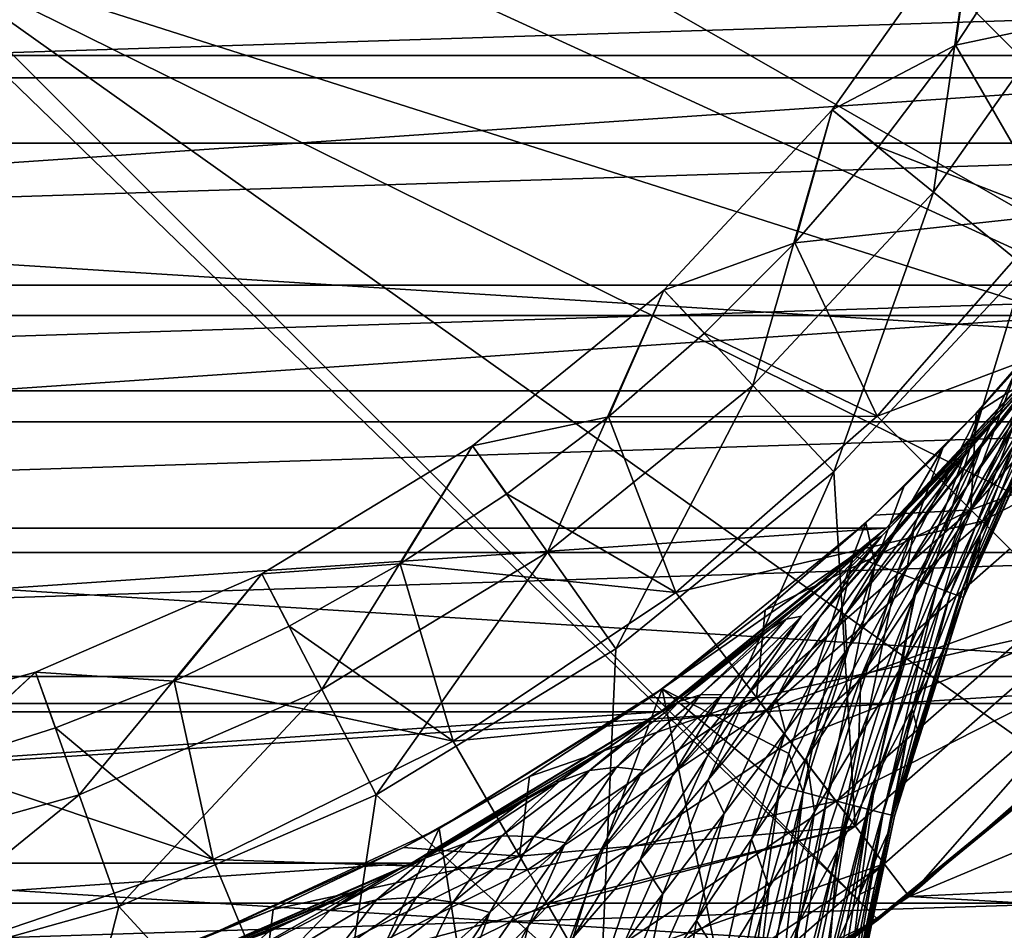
# Model space of a CAD drawing. Header units: metres. Extents: x -25 to 31, y -154 to 31.
# Tile 58 of 110: x 4.97 to 13.28, y -16.55 to -8.86. Entities that reach past the tile are written whole.
import ezdxf

# ---------------------------------------------------------------- set-up
doc = ezdxf.new("R2010")
doc.units = ezdxf.units.M
doc.layers.add('solid_FIT-WB-M-WASTE', color=7, linetype='CONTINUOUS')

msp = doc.modelspace()

# ---------------------------------------------------------------- linework, layer by layer
at = {"layer": 'solid_FIT-WB-M-WASTE'}
for points in [[(6.5, -2.257359, 155.550003), (19.013884, -7.663036, 155.550003), (17.88316, -10.02211, 155.550003)], [(6.5, -2.257359, 155.550003), (17.88316, -10.02211, 155.550003), (16.460951, -12.21831, 155.550003)], [(6.5, -2.257359, 154.050003), (16.460951, -12.21831, 155.550003), (16.460951, -12.21831, 154.050003)], [(6.5, -2.257359, 155.550003), (16.460951, -12.21831, 155.550003), (6.5, -2.257359, 154.050003)], [(6.5, -6.5, 154.050003), (6.5, -2.257359, 154.050003), (16.460951, -12.21831, 154.050003)], [(-24.117682, -6.192536, -5), (24.117676, -6.192561, -5), (23.151329, -9.166557, -5)], [(-24.117682, -6.192536, -5), (23.151329, -9.166557, -5), (-23.151342, -9.166528, -5)], [(4, -6.5, 154.050003), (16.460951, -12.21831, 154.050003), (4, -8.24264, 154.050003)], [(6.5, -6.5, 154.050003), (16.460951, -12.21831, 154.050003), (4, -6.5, 154.050003)], [(16.509806, -7.171213, 92.5), (-16.509794, -7.171241, 92.5), (-15.379506, -9.352577, 92.5)], [(16.509806, -7.171213, 92.5), (-15.379506, -9.352577, 92.5), (15.379521, -9.352552, 92.5)], [(13.029817, -7.923785, 134.100006), (11.829506, -9.624203, 134.100006), (13.029816, -7.92379, 136.5)], [(12.682791, -10.318398, 133), (11.829506, -9.624203, 134.100006), (13.029817, -7.923785, 134.100006)], [(13.029816, -7.92379, 136.5), (11.829506, -9.624206, 136.5), (12.869911, -9.078979, 136.5)], [(11.829506, -9.624203, 134.100006), (11.829506, -9.624206, 136.5), (13.029816, -7.92379, 136.5)], [(13.969691, -8.495306, 133), (12.682791, -10.318398, 133), (13.029817, -7.923785, 134.100006)], [(13.029816, -7.92379, 136.5), (12.869911, -9.078979, 136.5), (13.458886, -8.180517, 136.5)], [(13.458886, -8.180517, 136.5), (12.869911, -9.078979, 136.5), (14.952318, -8.632964, 134.485275)], [(4, -8.24264, 154.050003), (16.460951, -12.21831, 154.050003), (15.187702, -13.768941, 154.050003)], [(4, -8.24264, 154.050003), (15.187702, -13.768941, 154.050003), (13.768941, -15.187702, 154.050003)], [(4, -8.24264, 154.050003), (13.768941, -15.187702, 154.050003), (12.21831, -16.460951, 154.050003)], [(4, -8.24264, 155.550003), (12.21831, -16.460951, 154.050003), (12.21831, -16.460951, 155.550003)], [(4, -8.24264, 154.050003), (12.21831, -16.460951, 154.050003), (4, -8.24264, 155.550003)], [(4, -8.24264, 155.550003), (12.21831, -16.460951, 155.550003), (4, -8.5, 155.550003)], [(4, -8.5, 155.550003), (5.179343, -19.834927, 155.550003), (2.611139, -20.333027, 155.550003)], [(4, -8.5, 155.550003), (12.21831, -16.460951, 155.550003), (5.179343, -19.834927, 155.550003)], [(12.682791, -10.318398, 127), (12.682791, -10.318398, 133), (13.969691, -8.495306, 133)], [(13.969691, -8.495306, 127), (12.682791, -10.318398, 127), (13.969691, -8.495306, 133)], [(13.458463, -10.949533, 126), (12.682791, -10.318398, 127), (13.969691, -8.495306, 127)], [(12.869911, -9.078979, 136.5), (13.697576, -10.510772, 134.485275), (14.952318, -8.632964, 134.485275)], [(-19.026093, -9.905064, 158.550003), (19.621494, -8.665994, 158.550003), (-19.621578, -8.6658, 158.550003)], [(-19.026093, -9.905064, 158.550003), (19.025988, -9.905267, 158.550003), (19.621494, -8.665994, 158.550003)], [(11.829506, -9.624206, 136.5), (12.220512, -9.935874, 136.5), (12.869911, -9.078979, 136.5)], [(12.869911, -9.078979, 136.5), (12.220512, -9.935874, 136.5), (13.697576, -10.510772, 134.485275)], [(-23.151342, -9.166528, -5), (23.151329, -9.166557, -5), (21.819904, -11.995901, -5)], [(-23.151342, -9.166528, -5), (21.819904, -11.995901, -5), (-21.81992, -11.995873, -5)], [(15.379521, -9.352552, 92.5), (-15.379506, -9.352577, 92.5), (-13.962766, -11.359629, 92.5)], [(15.379521, -9.352552, 92.5), (-13.962766, -11.359629, 92.5), (13.962799, -11.359588, 92.5)], [(11.829506, -9.624203, 134.100006), (10.408835, -11.145342, 134.100006), (11.829506, -9.624206, 136.5)], [(11.159632, -11.949273, 133), (10.408835, -11.145342, 134.100006), (11.829506, -9.624203, 134.100006)], [(11.829506, -9.624206, 136.5), (10.408835, -11.145342, 136.5), (11.513597, -10.747069, 136.5)], [(10.408835, -11.145342, 134.100006), (10.408835, -11.145342, 136.5), (11.829506, -9.624206, 136.5)], [(12.682791, -10.318398, 133), (11.159632, -11.949273, 133), (11.829506, -9.624203, 134.100006)], [(11.829506, -9.624206, 136.5), (11.513597, -10.747069, 136.5), (12.220512, -9.935874, 136.5)], [(-18.352482, -11.103552, 158.550003), (19.025988, -9.905267, 158.550003), (-19.026093, -9.905064, 158.550003)], [(-18.352482, -11.103552, 158.550003), (18.352354, -11.103763, 158.550003), (19.025988, -9.905267, 158.550003)], [(12.220512, -9.935874, 136.5), (11.513597, -10.747069, 136.5), (13.697576, -10.510772, 134.485275)], [(11.159632, -11.949273, 127), (11.159632, -11.949273, 133), (12.682791, -10.318398, 133)], [(12.682791, -10.318398, 127), (11.159632, -11.949273, 127), (12.682791, -10.318398, 133)], [(11.842159, -12.680133, 126), (11.159632, -11.949273, 127), (12.682791, -10.318398, 127)], [(13.458463, -10.949533, 126), (11.842159, -12.680133, 126), (12.682791, -10.318398, 127)], [(11.513597, -10.747069, 136.5), (12.208465, -12.208738, 134.485275), (13.697576, -10.510772, 134.485275)], [(13.697576, -10.510772, 134.485275), (12.208465, -12.208738, 134.485275), (14.692872, -11.274508, 132.286728)], [(10.408835, -11.145342, 136.5), (10.752791, -11.508257, 136.5), (11.513597, -10.747069, 136.5)], [(11.513597, -10.747069, 136.5), (10.752791, -11.508257, 136.5), (12.208465, -12.208738, 134.485275)], [(13.458463, -10.949533, 126), (11.842167, -12.680126, 125), (11.842159, -12.680133, 126)], [(13.458463, -10.949533, 126), (13.458452, -10.949544, 125), (11.842167, -12.680126, 125)], [(11.842167, -12.680126, 125), (13.458452, -10.949544, 125), (12.023048, -15.668719, 125)], [(13.458452, -10.949544, 125), (13.965374, -13.965343, 125), (12.023048, -15.668719, 125)], [(-17.603418, -12.256514, 158.550003), (18.352354, -11.103763, 158.550003), (-18.352482, -11.103552, 158.550003)], [(-17.603418, -12.256514, 158.550003), (17.60327, -12.256729, 158.550003), (18.352354, -11.103763, 158.550003)], [(8.794272, -12.458863, 134.100006), (8.794274, -12.45886, 136.5), (10.408835, -11.145342, 136.5)], [(10.408835, -11.145342, 134.100006), (8.794272, -12.458863, 134.100006), (10.408835, -11.145342, 136.5)], [(9.428596, -13.357548, 133), (8.794272, -12.458863, 134.100006), (10.408835, -11.145342, 134.100006)], [(10.408835, -11.145342, 136.5), (8.794274, -12.45886, 136.5), (9.941925, -12.215589, 136.5)], [(11.159632, -11.949273, 133), (9.428596, -13.357548, 133), (10.408835, -11.145342, 134.100006)], [(10.408835, -11.145342, 136.5), (9.941925, -12.215589, 136.5), (10.752791, -11.508257, 136.5)], [(14.585751, -11.19214, 119), (13.000154, -13.000162, 119), (15.668732, -12.023033, 119)], [(13.045386, -12.183612, 118.073357), (13.000154, -13.000162, 119), (14.585751, -11.19214, 119)], [(13.846431, -11.264939, 118.073357), (13.045386, -12.183612, 118.073357), (14.585751, -11.19214, 119)], [(12.208465, -12.208738, 134.485275), (13.095559, -13.095854, 132.286728), (14.692872, -11.274508, 132.286728)], [(13.094179, -12.131157, 112.866463), (13.045386, -12.183612, 118.073357), (13.846431, -11.264939, 118.073357)], [(13.387492, -11.806675, 112.789497), (13.094179, -12.131157, 112.866463), (13.846431, -11.264939, 118.073357)], [(14.692872, -11.274508, 132.286728), (13.095559, -13.095854, 132.286728), (15.459883, -11.86307, 129.947311)], [(13.962799, -11.359588, 92.5), (-13.962766, -11.359629, 92.5), (-12.285989, -13.155017, 92.5)], [(13.962799, -11.359588, 92.5), (-12.285989, -13.155017, 92.5), (12.286011, -13.154997, 92.5)], [(13.962799, -11.359588, 92.5), (12.286011, -13.154997, 92.5), (13.848557, -11.498586, 106.785103)], [(10.752791, -11.508257, 136.5), (9.941925, -12.215589, 136.5), (12.208465, -12.208738, 134.485275)], [(12.286011, -13.154997, 92.5), (13.599301, -11.792328, 105.878387), (13.848557, -11.498586, 106.785103)], [(13.908674, -11.496889, 109.540794), (12.948858, -13.084456, 109.458664), (13.354616, -12.468451, 110.177124)], [(13.908674, -11.496889, 109.540794), (13.450117, -12.133445, 108.753769), (12.948858, -13.084456, 109.458664)], [(13.848557, -11.498586, 106.785103), (13.08532, -12.47186, 106.808159), (13.645112, -11.767724, 107.460335)], [(13.848557, -11.498586, 106.785103), (13.599301, -11.792328, 105.878387), (13.08532, -12.47186, 106.808159)], [(12.286011, -13.154997, 92.5), (13.577199, -11.817769, 105.803314), (13.599301, -11.792328, 105.878387)], [(13.599301, -11.792328, 105.878387), (12.514118, -13.181854, 106.257195), (13.08532, -12.47186, 106.808159)], [(13.599301, -11.792328, 105.878387), (12.977999, -12.503273, 105.302437), (12.514118, -13.181854, 106.257195)], [(13.645112, -11.767724, 107.460335), (12.964965, -12.802115, 108.081245), (13.450117, -12.133445, 108.753769)], [(13.645112, -11.767724, 107.460335), (13.08532, -12.47186, 106.808159), (12.964965, -12.802115, 108.081245)], [(13.577199, -11.817769, 105.803314), (12.977999, -12.503273, 105.302437), (13.599301, -11.792328, 105.878387)], [(12.286011, -13.154997, 92.5), (13.269858, -12.161861, 104.831741), (13.577199, -11.817769, 105.803314)], [(12.557977, -13.596755, 112.806953), (13.094179, -12.131157, 112.866463), (13.387492, -11.806675, 112.789497)], [(12.711151, -13.654873, 112.656357), (12.557977, -13.596755, 112.806953), (13.387492, -11.806675, 112.789497)], [(12.711151, -13.654873, 112.656357), (13.387492, -11.806675, 112.789497), (13.517824, -11.874853, 112.648895)], [(12.828171, -13.699273, 112.475693), (12.711151, -13.654873, 112.656357), (13.517824, -11.874853, 112.648895)], [(12.828171, -13.699273, 112.475693), (13.517824, -11.874853, 112.648895), (13.618981, -11.927973, 112.483879)], [(13.577199, -11.817769, 105.803314), (13.269858, -12.161861, 104.831741), (12.977999, -12.503273, 105.302437)], [(13.095559, -13.095854, 132.286728), (13.779185, -13.779495, 129.947311), (15.459883, -11.86307, 129.947311)], [(9.428596, -13.357548, 127), (9.428596, -13.357548, 133), (11.159632, -11.949273, 133)], [(11.159632, -11.949273, 127), (9.428596, -13.357548, 127), (11.159632, -11.949273, 133)], [(10.00528, -14.174515, 126), (9.428596, -13.357548, 127), (11.159632, -11.949273, 127)], [(11.842159, -12.680133, 126), (10.00528, -14.174515, 126), (11.159632, -11.949273, 127)], [(12.903446, -13.727835, 112.279579), (12.828171, -13.699273, 112.475693), (13.618981, -11.927973, 112.483879)], [(12.903446, -13.727835, 112.279579), (13.618981, -11.927973, 112.483879), (13.686907, -11.963643, 112.306541)], [(13.076524, -13.208611, 111.15802), (13.362391, -12.728211, 111.934265), (13.722094, -11.908867, 111.008408)], [(13.076524, -13.208611, 111.15802), (13.722094, -11.908867, 111.008408), (13.354616, -12.468451, 110.177124)], [(-21.81992, -11.995873, -5), (21.819904, -11.995901, -5), (20.144436, -14.635973, -5)], [(-21.81992, -11.995873, -5), (20.144436, -14.635973, -5), (-20.144451, -14.635951, -5)], [(12.937526, -13.740765, 112.082741), (12.903446, -13.727835, 112.279579), (13.686907, -11.963643, 112.306541)], [(12.937526, -13.740765, 112.082741), (13.686907, -11.963643, 112.306541), (13.722229, -11.982191, 112.128159)], [(12.937526, -13.740765, 112.082741), (13.722229, -11.982191, 112.128159), (13.728591, -11.98591, 111.958038)], [(13.362391, -12.728211, 111.934265), (12.937526, -13.740765, 112.082741), (13.728591, -11.98591, 111.958038)], [(13.000154, -13.000162, 119), (13.965363, -13.965351, 119), (15.668732, -12.023033, 119)], [(9.941925, -12.215589, 136.5), (10.510464, -13.697811, 134.485275), (12.208465, -12.208738, 134.485275)], [(12.208465, -12.208738, 134.485275), (10.510464, -13.697811, 134.485275), (13.095559, -13.095854, 132.286728)], [(13.045386, -12.183612, 118.073357), (12.183588, -13.045408, 118.073357), (13.000154, -13.000162, 119)], [(12.434623, -12.806352, 112.983498), (12.183588, -13.045408, 118.073357), (13.045386, -12.183612, 118.073357)], [(12.286011, -13.154997, 92.5), (12.930278, -12.522297, 103.886566), (13.269858, -12.161861, 104.831741)], [(13.269858, -12.161861, 104.831741), (12.351312, -13.209139, 104.818428), (12.977999, -12.503273, 105.302437)], [(13.269858, -12.161861, 104.831741), (12.930278, -12.522297, 103.886566), (12.351312, -13.209139, 104.818428)], [(12.379771, -13.52914, 112.916504), (12.763432, -12.478674, 112.936943), (13.094179, -12.131157, 112.866463)], [(12.557977, -13.596755, 112.806953), (12.379771, -13.52914, 112.916504), (13.094179, -12.131157, 112.866463)], [(12.763432, -12.478674, 112.936943), (12.434623, -12.806352, 112.983498), (13.045386, -12.183612, 118.073357)], [(13.450117, -12.133445, 108.753769), (12.517818, -13.736333, 108.841774), (12.948858, -13.084456, 109.458664)], [(13.450117, -12.133445, 108.753769), (12.964965, -12.802115, 108.081245), (12.517818, -13.736333, 108.841774)], [(13.094179, -12.131157, 112.866463), (12.763432, -12.478674, 112.936943), (13.045386, -12.183612, 118.073357)], [(-16.781858, -13.359328, 158.550003), (17.60327, -12.256729, 158.550003), (-17.603418, -12.256514, 158.550003)], [(-16.781858, -13.359328, 158.550003), (16.781687, -13.359546, 158.550003), (17.60327, -12.256729, 158.550003)], [(8.794274, -12.45886, 136.5), (9.084791, -12.865809, 136.5), (9.941925, -12.215589, 136.5)], [(9.941925, -12.215589, 136.5), (9.084791, -12.865809, 136.5), (10.510464, -13.697811, 134.485275)], [(7.015897, -13.540298, 134.100006), (7.015899, -13.540296, 136.5), (8.794274, -12.45886, 136.5)], [(8.794272, -12.458863, 134.100006), (7.015897, -13.540298, 134.100006), (8.794274, -12.45886, 136.5)], [(7.521935, -14.51699, 133), (7.015897, -13.540298, 134.100006), (8.794272, -12.458863, 134.100006)], [(8.794274, -12.45886, 136.5), (7.015899, -13.540296, 136.5), (8.185375, -13.455932, 136.5)], [(9.428596, -13.357548, 133), (7.521935, -14.51699, 133), (8.794272, -12.458863, 134.100006)], [(8.794274, -12.45886, 136.5), (8.185375, -13.455932, 136.5), (9.084791, -12.865809, 136.5)], [(12.930278, -12.522297, 103.886566), (11.723854, -13.904422, 104.414993), (12.351312, -13.209139, 104.818428)], [(12.930278, -12.522297, 103.886566), (12.249492, -13.218329, 103.450363), (11.723854, -13.904422, 104.414993)], [(12.977999, -12.503273, 105.302437), (11.937263, -13.889941, 105.793968), (12.514118, -13.181854, 106.257195)], [(12.977999, -12.503273, 105.302437), (12.351312, -13.209139, 104.818428), (11.937263, -13.889941, 105.793968)], [(12.190622, -13.457373, 112.980263), (12.434623, -12.806352, 112.983498), (12.763432, -12.478674, 112.936943)], [(12.379771, -13.52914, 112.916504), (12.190622, -13.457373, 112.980263), (12.763432, -12.478674, 112.936943)], [(12.553429, -12.900055, 102.958199), (12.249492, -13.218329, 103.450363), (12.930278, -12.522297, 103.886566)], [(12.286011, -13.154997, 92.5), (12.553429, -12.900055, 102.958199), (12.930278, -12.522297, 103.886566)], [(13.08532, -12.47186, 106.808159), (12.463262, -13.488162, 107.508766), (12.964965, -12.802115, 108.081245)], [(13.08532, -12.47186, 106.808159), (12.514118, -13.181854, 106.257195), (12.463262, -13.488162, 107.508766)], [(12.760044, -13.74085, 110.494934), (13.354616, -12.468451, 110.177124), (12.948858, -13.084456, 109.458664)], [(12.760044, -13.74085, 110.494934), (13.076524, -13.208611, 111.15802), (13.354616, -12.468451, 110.177124)], [(11.842167, -12.680126, 125), (12.023048, -15.668719, 125), (9.874999, -17.104, 125)], [(10.005301, -14.1745, 125), (11.842167, -12.680126, 125), (9.874999, -17.104, 125)], [(11.842159, -12.680133, 126), (10.005301, -14.1745, 125), (10.00528, -14.174515, 126)], [(11.842159, -12.680133, 126), (11.842167, -12.680126, 125), (10.005301, -14.1745, 125)], [(13.362391, -12.728211, 111.934265), (12.934312, -13.743747, 111.896461), (12.937526, -13.740765, 112.082741)], [(13.362391, -12.728211, 111.934265), (13.061749, -13.421299, 111.909019), (12.934312, -13.743747, 111.896461)], [(13.076524, -13.208611, 111.15802), (13.061749, -13.421299, 111.909019), (13.362391, -12.728211, 111.934265)], [(9.084791, -12.865809, 136.5), (8.185375, -13.455932, 136.5), (10.510464, -13.697811, 134.485275)], [(12.964965, -12.802115, 108.081245), (12.070545, -14.409408, 108.313774), (12.517818, -13.736333, 108.841774)], [(12.964965, -12.802115, 108.081245), (12.463262, -13.488162, 107.508766), (12.070545, -14.409408, 108.313774)], [(12.434623, -12.806352, 112.983498), (12.113398, -13.11061, 113), (12.183588, -13.045408, 118.073357)], [(12.190622, -13.457373, 112.980263), (12.113398, -13.11061, 113), (12.434623, -12.806352, 112.983498)], [(12.553429, -12.900055, 102.958199), (12.169222, -13.263108, 102.114861), (12.249492, -13.218329, 103.450363)], [(12.286011, -13.154997, 92.5), (12.169222, -13.263108, 102.114861), (12.553429, -12.900055, 102.958199)], [(13.000154, -13.000162, 119), (11.192077, -14.585803, 119), (13.965363, -13.965351, 119)], [(11.264915, -13.84645, 118.073357), (11.192077, -14.585803, 119), (13.000154, -13.000162, 119)], [(12.183588, -13.045408, 118.073357), (11.264915, -13.84645, 118.073357), (13.000154, -13.000162, 119)], [(10.394316, -14.511398, 113), (11.264915, -13.84645, 118.073357), (12.113398, -13.11061, 113)], [(12.006634, -13.384706, 113), (10.394316, -14.511398, 113), (12.113398, -13.11061, 113)], [(10.510464, -13.697811, 134.485275), (11.274179, -14.693126, 132.286728), (13.095559, -13.095854, 132.286728)], [(12.113398, -13.11061, 113), (11.264915, -13.84645, 118.073357), (12.183588, -13.045408, 118.073357)], [(13.095559, -13.095854, 132.286728), (11.274179, -14.693126, 132.286728), (13.779185, -13.779495, 129.947311)], [(12.190622, -13.457373, 112.980263), (12.006634, -13.384706, 113), (12.113398, -13.11061, 113)], [(12.416875, -14.317698, 109.914886), (12.948858, -13.084456, 109.458664), (12.517818, -13.736333, 108.841774)], [(12.416875, -14.317698, 109.914886), (12.760044, -13.74085, 110.494934), (12.948858, -13.084456, 109.458664)], [(12.286011, -13.154997, 92.5), (-12.285989, -13.155017, 92.5), (-10.380219, -14.705478, 92.5)], [(12.286011, -13.154997, 92.5), (-10.380219, -14.705478, 92.5), (10.380239, -14.705462, 92.5)], [(12.286011, -13.154997, 92.5), (10.380239, -14.705462, 92.5), (12.169222, -13.263108, 102.114861)], [(12.514118, -13.181854, 106.257195), (11.937263, -13.889941, 105.793968), (11.95184, -14.181399, 107.02298)], [(12.514118, -13.181854, 106.257195), (11.95184, -14.181399, 107.02298), (12.463262, -13.488162, 107.508766)], [(12.503281, -14.679272, 111.217659), (12.783858, -14.151149, 111.880203), (13.076524, -13.208611, 111.15802)], [(12.503281, -14.679272, 111.217659), (13.076524, -13.208611, 111.15802), (12.760044, -13.74085, 110.494934)], [(13.076524, -13.208611, 111.15802), (12.783858, -14.151149, 111.880203), (12.934312, -13.743747, 111.896461)], [(13.076524, -13.208611, 111.15802), (12.934312, -13.743747, 111.896461), (13.061749, -13.421299, 111.909019)], [(10.380239, -14.705462, 92.5), (12.153971, -13.277085, 102.083252), (12.169222, -13.263108, 102.114861)], [(10.380239, -14.705462, 92.5), (11.734297, -13.649406, 101.262054), (12.153971, -13.277085, 102.083252)], [(12.249492, -13.218329, 103.450363), (11.098821, -14.585371, 104.083099), (11.723854, -13.904422, 104.414993)], [(12.249492, -13.218329, 103.450363), (11.571158, -13.897972, 103.090988), (11.098821, -14.585371, 104.083099)], [(12.351312, -13.209139, 104.818428), (11.358846, -14.59057, 105.407417), (11.937263, -13.889941, 105.793968)], [(12.351312, -13.209139, 104.818428), (11.723854, -13.904422, 104.414993), (11.358846, -14.59057, 105.407417)], [(12.169222, -13.263108, 102.114861), (11.440066, -13.923974, 101.792229), (11.571158, -13.897972, 103.090988)], [(12.153971, -13.277085, 102.083252), (11.440066, -13.923974, 101.792229), (12.169222, -13.263108, 102.114861)], [(12.153971, -13.277085, 102.083252), (11.734297, -13.649406, 101.262054), (11.440066, -13.923974, 101.792229)], [(12.169222, -13.263108, 102.114861), (11.571158, -13.897972, 103.090988), (12.249492, -13.218329, 103.450363)], [(-15.891396, -14.407151, 158.550003), (16.781687, -13.359546, 158.550003), (-16.781858, -13.359328, 158.550003)], [(-15.891396, -14.407151, 158.550003), (15.891207, -14.407359, 158.550003), (16.781687, -13.359546, 158.550003)], [(7.521935, -14.51699, 127), (7.521935, -14.51699, 133), (9.428596, -13.357548, 133)], [(9.428596, -13.357548, 127), (7.521935, -14.51699, 127), (9.428596, -13.357548, 133)], [(7.982015, -15.404867, 126), (7.521935, -14.51699, 127), (9.428596, -13.357548, 127)], [(10.00528, -14.174515, 126), (7.982015, -15.404867, 126), (9.428596, -13.357548, 127)], [(13.328963, -13.328963, 123.099998), (11.475171, -14.954697, 123.099998), (13.965359, -13.965359, 124)], [(11.475183, -14.954684, 121), (11.475171, -14.954697, 123.099998), (13.328963, -13.328963, 123.099998)], [(13.328978, -13.328949, 121), (11.475183, -14.954684, 121), (13.328963, -13.328963, 123.099998)], [(13.965343, -13.96537, 121), (11.475183, -14.954684, 121), (13.328978, -13.328949, 121)], [(7.015899, -13.540296, 136.5), (7.248311, -13.983007, 136.5), (8.185375, -13.455932, 136.5)], [(8.185375, -13.455932, 136.5), (7.248311, -13.983007, 136.5), (8.632628, -14.952512, 134.485275)], [(8.185375, -13.455932, 136.5), (8.632628, -14.952512, 134.485275), (10.510464, -13.697811, 134.485275)], [(12.006634, -13.384706, 113), (11.462269, -15.056049, 113), (10.394316, -14.511398, 113)], [(11.58353, -15.383633, 112.979408), (11.462269, -15.056049, 113), (12.006634, -13.384706, 113)], [(11.58353, -15.383633, 112.979408), (12.006634, -13.384706, 113), (12.190622, -13.457373, 112.980263)], [(11.785477, -15.436203, 112.911827), (11.58353, -15.383633, 112.979408), (12.190622, -13.457373, 112.980263)], [(11.785477, -15.436203, 112.911827), (12.190622, -13.457373, 112.980263), (12.379771, -13.52914, 112.916504)], [(5.106836, -14.369507, 134.100006), (5.106837, -14.369503, 136.5), (7.015899, -13.540296, 136.5)], [(7.015897, -13.540298, 134.100006), (5.106836, -14.369507, 134.100006), (7.015899, -13.540296, 136.5)], [(5.475174, -15.406004, 133), (5.106836, -14.369507, 134.100006), (7.015897, -13.540298, 134.100006)], [(7.015899, -13.540296, 136.5), (5.106837, -14.369503, 136.5), (6.277143, -14.445066, 136.5)], [(7.521935, -14.51699, 133), (5.475174, -15.406004, 133), (7.015897, -13.540298, 134.100006)], [(7.015899, -13.540296, 136.5), (6.277143, -14.445066, 136.5), (7.248311, -13.983007, 136.5)], [(12.463262, -13.488162, 107.508766), (11.613192, -15.093338, 107.862892), (12.070545, -14.409408, 108.313774)], [(12.463262, -13.488162, 107.508766), (11.95184, -14.181399, 107.02298), (11.613192, -15.093338, 107.862892)], [(11.976207, -15.485852, 112.794197), (11.785477, -15.436203, 112.911827), (12.379771, -13.52914, 112.916504)], [(11.976207, -15.485852, 112.794197), (12.379771, -13.52914, 112.916504), (12.557977, -13.596755, 112.806953)], [(12.138782, -15.528173, 112.631157), (11.976207, -15.485852, 112.794197), (12.557977, -13.596755, 112.806953)], [(12.138782, -15.528173, 112.631157), (12.557977, -13.596755, 112.806953), (12.711151, -13.654873, 112.656357)], [(10.510464, -13.697811, 134.485275), (8.632628, -14.952512, 134.485275), (11.274179, -14.693126, 132.286728)], [(10.380239, -14.705462, 92.5), (11.307421, -14.005078, 100.512459), (11.734297, -13.649406, 101.262054)], [(11.734297, -13.649406, 101.262054), (11.307421, -14.005078, 100.512459), (11.440066, -13.923974, 101.792229)], [(12.259493, -15.559597, 112.435074), (12.138782, -15.528173, 112.631157), (12.711151, -13.654873, 112.656357)], [(12.259493, -15.559597, 112.435074), (12.711151, -13.654873, 112.656357), (12.828171, -13.699273, 112.475693)], [(12.331494, -15.57834, 112.223106), (12.259493, -15.559597, 112.435074), (12.828171, -13.699273, 112.475693)], [(12.331494, -15.57834, 112.223106), (12.828171, -13.699273, 112.475693), (12.903446, -13.727835, 112.279579)], [(11.274179, -14.693126, 132.286728), (11.862723, -15.46015, 129.947311), (13.779185, -13.779495, 129.947311)], [(13.779185, -13.779495, 129.947311), (11.862723, -15.46015, 129.947311), (14.248391, -14.248712, 127.504517)], [(12.055257, -14.924495, 109.409279), (12.517818, -13.736333, 108.841774), (12.070545, -14.409408, 108.313774)], [(12.055257, -14.924495, 109.409279), (12.416875, -14.317698, 109.914886), (12.517818, -13.736333, 108.841774)], [(12.198667, -15.255688, 110.652794), (12.760044, -13.74085, 110.494934), (12.416875, -14.317698, 109.914886)], [(12.198667, -15.255688, 110.652794), (12.503281, -14.679272, 111.217659), (12.760044, -13.74085, 110.494934)], [(12.355811, -15.584669, 112.012581), (12.331494, -15.57834, 112.223106), (12.903446, -13.727835, 112.279579)], [(12.339346, -15.58135, 111.817139), (12.937526, -13.740765, 112.082741), (12.934312, -13.743747, 111.896461)], [(12.339346, -15.58135, 111.817139), (12.355811, -15.584669, 112.012581), (12.937526, -13.740765, 112.082741)], [(12.783858, -14.151149, 111.880203), (12.339346, -15.58135, 111.817139), (12.934312, -13.743747, 111.896461)], [(12.355811, -15.584669, 112.012581), (12.903446, -13.727835, 112.279579), (12.937526, -13.740765, 112.082741)], [(11.264915, -13.84645, 118.073357), (10.293705, -14.58294, 118.073357), (11.192077, -14.585803, 119)], [(10.394316, -14.511398, 113), (10.293705, -14.58294, 118.073357), (11.264915, -13.84645, 118.073357)], [(11.571158, -13.897972, 103.090988), (10.478951, -15.248882, 103.815506), (11.098821, -14.585371, 104.083099)], [(11.571158, -13.897972, 103.090988), (10.898255, -14.558266, 102.80069), (10.478951, -15.248882, 103.815506)], [(11.440066, -13.923974, 101.792229), (10.718701, -14.561541, 101.537346), (10.898255, -14.558266, 102.80069)], [(11.307421, -14.005078, 100.512459), (10.718701, -14.561541, 101.537346), (11.440066, -13.923974, 101.792229)], [(11.723854, -13.904422, 104.414993), (10.781983, -15.279522, 105.088699), (11.358846, -14.59057, 105.407417)], [(11.723854, -13.904422, 104.414993), (11.098821, -14.585371, 104.083099), (10.781983, -15.279522, 105.088699)], [(11.440066, -13.923974, 101.792229), (10.898255, -14.558266, 102.80069), (11.571158, -13.897972, 103.090988)], [(11.937263, -13.889941, 105.793968), (11.358846, -14.59057, 105.407417), (11.435396, -14.874647, 106.612572)], [(11.937263, -13.889941, 105.793968), (11.435396, -14.874647, 106.612572), (11.95184, -14.181399, 107.02298)], [(7.248311, -13.983007, 136.5), (6.277143, -14.445066, 136.5), (8.632628, -14.952512, 134.485275)], [(10.380239, -14.705462, 92.5), (11.299383, -14.011564, 100.499077), (11.307421, -14.005078, 100.512459)], [(10.380239, -14.705462, 92.5), (10.854036, -14.359314, 99.796722), (11.299383, -14.011564, 100.499077)], [(11.307421, -14.005078, 100.512459), (10.537271, -14.617543, 100.289528), (10.718701, -14.561541, 101.537346)], [(10.854036, -14.359314, 99.796722), (10.537271, -14.617543, 100.289528), (11.307421, -14.005078, 100.512459)], [(11.299383, -14.011564, 100.499077), (10.854036, -14.359314, 99.796722), (11.307421, -14.005078, 100.512459)], [(11.192077, -14.585803, 119), (12.023055, -15.668715, 119), (13.965363, -13.965351, 119)], [(11.475171, -14.954697, 123.099998), (12.023047, -15.668721, 124), (13.965359, -13.965359, 124)], [(13.965343, -13.96537, 121), (12.023027, -15.668736, 121), (11.475183, -14.954684, 121)], [(12.023055, -15.668715, 119), (12.023027, -15.668736, 121), (13.965343, -13.96537, 121)], [(12.023047, -15.668721, 124), (12.023048, -15.668719, 125), (13.965374, -13.965343, 125)], [(13.965359, -13.965359, 124), (12.023047, -15.668721, 124), (13.965374, -13.965343, 125)], [(13.965363, -13.965351, 119), (12.023055, -15.668715, 119), (13.965343, -13.96537, 121)], [(10.00528, -14.174515, 126), (7.982028, -15.404858, 125), (7.982015, -15.404867, 126)], [(7.982028, -15.404858, 125), (10.005301, -14.1745, 125), (9.874999, -17.104, 125)], [(10.00528, -14.174515, 126), (10.005301, -14.1745, 125), (7.982028, -15.404858, 125)], [(11.95184, -14.181399, 107.02298), (11.149972, -15.780686, 107.479111), (11.613192, -15.093338, 107.862892)], [(11.95184, -14.181399, 107.02298), (11.435396, -14.874647, 106.612572), (11.149972, -15.780686, 107.479111)], [(12.783858, -14.151149, 111.880203), (12.548388, -14.859303, 111.850151), (12.339346, -15.58135, 111.817139)], [(12.503281, -14.679272, 111.217659), (12.548388, -14.859303, 111.850151), (12.783858, -14.151149, 111.880203)], [(11.862723, -15.46015, 129.947311), (12.26667, -15.986595, 127.504517), (14.248391, -14.248712, 127.504517)], [(14.248391, -14.248712, 127.504517), (12.26667, -15.986595, 127.504517), (12.479682, -16.263687, 125)], [(14.248391, -14.248712, 127.504517), (12.479682, -16.263687, 125), (14.495722, -14.495657, 125)], [(5.106837, -14.369503, 136.5), (3.10265, -14.93104, 136.5), (4.251221, -15.165408, 136.5)], [(3.102652, -14.931044, 134.100006), (3.10265, -14.93104, 136.5), (5.106837, -14.369503, 136.5)], [(5.106836, -14.369507, 134.100006), (3.102652, -14.931044, 134.100006), (5.106837, -14.369503, 136.5)], [(3.326434, -16.008039, 133), (3.102652, -14.931044, 134.100006), (5.106836, -14.369507, 134.100006)], [(5.475174, -15.406004, 133), (3.326434, -16.008039, 133), (5.106836, -14.369507, 134.100006)], [(5.106837, -14.369503, 136.5), (4.251221, -15.165408, 136.5), (5.276231, -14.839942, 136.5)], [(5.106837, -14.369503, 136.5), (5.276231, -14.839942, 136.5), (6.277143, -14.445066, 136.5)], [(10.380239, -14.705462, 92.5), (10.402893, -14.689445, 99.155914), (10.854036, -14.359314, 99.796722)], [(10.854036, -14.359314, 99.796722), (10.402893, -14.689445, 99.155914), (10.537271, -14.617543, 100.289528)], [(11.873222, -15.871202, 110.157967), (12.416875, -14.317698, 109.914886), (12.055257, -14.924495, 109.409279)], [(11.873222, -15.871202, 110.157967), (12.198667, -15.255688, 110.652794), (12.416875, -14.317698, 109.914886)], [(-13.919399, -16.320318, 158.550003), (15.891207, -14.407359, 158.550003), (-15.891396, -14.407151, 158.550003)], [(-13.919399, -16.320318, 158.550003), (13.919198, -16.32049, 158.550003), (15.891207, -14.407359, 158.550003)], [(6.277143, -14.445066, 136.5), (5.276231, -14.839942, 136.5), (6.607086, -15.951373, 134.485275)], [(6.277143, -14.445066, 136.5), (6.607086, -15.951373, 134.485275), (8.632628, -14.952512, 134.485275)], [(11.681018, -15.55038, 108.969208), (12.070545, -14.409408, 108.313774), (11.613192, -15.093338, 107.862892)], [(11.681018, -15.55038, 108.969208), (12.055257, -14.924495, 109.409279), (12.070545, -14.409408, 108.313774)], [(5.475174, -15.406004, 127), (5.475174, -15.406004, 133), (7.521935, -14.51699, 133)], [(7.521935, -14.51699, 127), (5.475174, -15.406004, 127), (7.521935, -14.51699, 133)], [(5.810057, -16.348265, 126), (5.475174, -15.406004, 127), (7.521935, -14.51699, 127)], [(7.982015, -15.404867, 126), (5.810057, -16.348265, 126), (7.521935, -14.51699, 127)], [(8.514695, -15.688291, 113), (10.293705, -14.58294, 118.073357), (10.394316, -14.511398, 113)], [(8.946942, -18.444571, 113), (8.514695, -15.688291, 113), (10.394316, -14.511398, 113)], [(10.969572, -17.318155, 113), (8.946942, -18.444571, 113), (10.394316, -14.511398, 113)], [(11.389101, -15.329126, 113), (10.969572, -17.318155, 113), (10.394316, -14.511398, 113)], [(11.462269, -15.056049, 113), (11.389101, -15.329126, 113), (10.394316, -14.511398, 113)], [(14.495722, -14.495657, 125), (12.479682, -16.263687, 125), (15.341837, -15.062471, 125)], [(8.514695, -15.688291, 113), (9.2746, -15.25137, 118.073357), (10.293705, -14.58294, 118.073357)], [(11.192077, -14.585803, 119), (9.192429, -15.921916, 119), (12.023055, -15.668715, 119)], [(9.2746, -15.25137, 118.073357), (9.192429, -15.921916, 119), (11.192077, -14.585803, 119)], [(10.293705, -14.58294, 118.073357), (9.2746, -15.25137, 118.073357), (11.192077, -14.585803, 119)], [(10.537271, -14.617543, 100.289528), (9.780479, -15.200809, 100.128845), (10.00823, -15.173317, 101.344864)], [(10.329289, -14.741295, 99.057426), (9.780479, -15.200809, 100.128845), (10.537271, -14.617543, 100.289528)], [(10.898255, -14.558266, 102.80069), (9.866801, -15.892193, 103.606384), (10.478951, -15.248882, 103.815506)], [(10.898255, -14.558266, 102.80069), (10.23352, -15.196629, 102.57328), (9.866801, -15.892193, 103.606384)], [(10.718701, -14.561541, 101.537346), (10.00823, -15.173317, 101.344864), (10.23352, -15.196629, 102.57328)], [(10.537271, -14.617543, 100.289528), (10.00823, -15.173317, 101.344864), (10.718701, -14.561541, 101.537346)], [(11.098821, -14.585371, 104.083099), (10.209291, -15.953324, 104.830772), (10.781983, -15.279522, 105.088699)], [(11.098821, -14.585371, 104.083099), (10.478951, -15.248882, 103.815506), (10.209291, -15.953324, 104.830772)], [(10.718701, -14.561541, 101.537346), (10.23352, -15.196629, 102.57328), (10.898255, -14.558266, 102.80069)], [(10.402893, -14.689445, 99.155914), (10.329289, -14.741295, 99.057426), (10.537271, -14.617543, 100.289528)], [(11.358846, -14.59057, 105.407417), (10.781983, -15.279522, 105.088699), (10.917307, -15.56261, 106.268288)], [(11.358846, -14.59057, 105.407417), (10.917307, -15.56261, 106.268288), (11.435396, -14.874647, 106.612572)], [(-20.144451, -14.635951, -5), (20.144436, -14.635973, -5), (18.151312, -17.045227, -5)], [(-20.144451, -14.635951, -5), (18.151312, -17.045227, -5), (-18.151327, -17.045212, -5)], [(8.632628, -14.952512, 134.485275), (9.259894, -16.038996, 132.286728), (11.274179, -14.693126, 132.286728)], [(11.274179, -14.693126, 132.286728), (9.259894, -16.038996, 132.286728), (11.862723, -15.46015, 129.947311)], [(10.380239, -14.705462, 92.5), (10.329289, -14.741295, 99.057426), (10.402893, -14.689445, 99.155914)], [(12.058517, -16.246962, 111.310959), (12.299949, -15.729735, 111.80999), (12.503281, -14.679272, 111.217659)], [(12.058517, -16.246962, 111.310959), (12.503281, -14.679272, 111.217659), (12.198667, -15.255688, 110.652794)], [(12.503281, -14.679272, 111.217659), (12.299949, -15.729735, 111.80999), (12.339346, -15.58135, 111.817139)], [(12.503281, -14.679272, 111.217659), (12.339346, -15.58135, 111.817139), (12.548388, -14.859303, 111.850151)], [(10.380239, -14.705462, 92.5), (-10.380219, -14.705478, 92.5), (-8.281161, -15.981938, 92.5)], [(10.380239, -14.705462, 92.5), (-8.281161, -15.981938, 92.5), (8.281183, -15.981927, 92.5)], [(10.380239, -14.705462, 92.5), (8.281183, -15.981927, 92.5), (10.329289, -14.741295, 99.057426)], [(8.281183, -15.981927, 92.5), (9.94997, -14.999936, 98.575745), (10.329289, -14.741295, 99.057426)], [(10.329289, -14.741295, 99.057426), (9.526942, -15.292974, 98.928383), (9.780479, -15.200809, 100.128845)], [(9.94997, -14.999936, 98.575745), (9.526942, -15.292974, 98.928383), (10.329289, -14.741295, 99.057426)], [(5.276231, -14.839942, 136.5), (4.251221, -15.165408, 136.5), (6.607086, -15.951373, 134.485275)], [(8.632628, -14.952512, 134.485275), (6.607086, -15.951373, 134.485275), (9.259894, -16.038996, 132.286728)], [(11.435396, -14.874647, 106.612572), (10.683896, -16.465866, 107.154243), (11.149972, -15.780686, 107.479111)], [(11.435396, -14.874647, 106.612572), (10.917307, -15.56261, 106.268288), (10.683896, -16.465866, 107.154243)], [(11.53294, -16.512867, 109.724731), (12.055257, -14.924495, 109.409279), (11.681018, -15.55038, 108.969208)], [(11.53294, -16.512867, 109.724731), (11.873222, -15.871202, 110.157967), (12.055257, -14.924495, 109.409279)], [(8.281183, -15.981927, 92.5), (9.498071, -15.290084, 98.053558), (9.94997, -14.999936, 98.575745)], [(11.475171, -14.954697, 123.099998), (9.424961, -16.324602, 123.099998), (12.023047, -15.668721, 124)], [(9.424973, -16.324593, 121), (9.424961, -16.324602, 123.099998), (11.475171, -14.954697, 123.099998)], [(11.475183, -14.954684, 121), (9.424973, -16.324593, 121), (11.475171, -14.954697, 123.099998)], [(12.023027, -15.668736, 121), (9.424973, -16.324593, 121), (11.475183, -14.954684, 121)], [(9.94997, -14.999936, 98.575745), (9.498071, -15.290084, 98.053558), (9.526942, -15.292974, 98.928383)], [(13.768941, -15.187702, 154.050003), (13.936281, -15.034291, 129.050003), (11.960131, -16.649485, 129.050003)], [(12.953995, -18.090235, 129.050003), (11.960131, -16.649485, 129.050003), (13.936281, -15.034291, 129.050003)], [(15.096737, -16.344757, 129.050003), (12.953995, -18.090235, 129.050003), (13.936281, -15.034291, 129.050003)], [(11.298203, -16.187349, 108.586548), (11.613192, -15.093338, 107.862892), (11.149972, -15.780686, 107.479111)], [(11.298203, -16.187349, 108.586548), (11.681018, -15.55038, 108.969208), (11.613192, -15.093338, 107.862892)], [(11.58353, -15.383633, 112.979408), (11.389101, -15.329126, 113), (11.462269, -15.056049, 113)], [(12.479682, -16.263687, 125), (15.122991, -16.143114, 125), (15.341837, -15.062471, 125)], [(4.251221, -15.165408, 136.5), (4.468496, -16.677303, 134.485275), (6.607086, -15.951373, 134.485275)], [(9.780479, -15.200809, 100.128845), (9.040705, -15.75249, 100.026093), (9.311746, -15.756991, 101.210136)], [(9.526942, -15.292974, 98.928383), (9.040705, -15.75249, 100.026093), (9.780479, -15.200809, 100.128845)], [(10.23352, -15.196629, 102.57328), (9.264932, -16.512709, 103.450943), (9.866801, -15.892193, 103.606384)], [(10.23352, -15.196629, 102.57328), (9.579694, -15.810632, 102.403671), (9.264932, -16.512709, 103.450943)], [(10.00823, -15.173317, 101.344864), (9.311746, -15.756991, 101.210136), (9.579694, -15.810632, 102.403671)], [(9.780479, -15.200809, 100.128845), (9.311746, -15.756991, 101.210136), (10.00823, -15.173317, 101.344864)], [(10.00823, -15.173317, 101.344864), (9.579694, -15.810632, 102.403671), (10.23352, -15.196629, 102.57328)], [(12.21831, -16.460951, 154.050003), (13.768941, -15.187702, 154.050003), (11.960131, -16.649485, 129.050003)], [(9.2746, -15.25137, 118.073357), (8.212215, -15.848723, 118.073357), (9.192429, -15.921916, 119)], [(8.514695, -15.688291, 113), (8.212215, -15.848723, 118.073357), (9.2746, -15.25137, 118.073357)], [(10.478951, -15.248882, 103.815506), (9.64318, -16.608912, 104.627998), (10.209291, -15.953324, 104.830772)], [(10.478951, -15.248882, 103.815506), (9.866801, -15.892193, 103.606384), (9.64318, -16.608912, 104.627998)], [(10.781983, -15.279522, 105.088699), (10.209291, -15.953324, 104.830772), (10.400179, -16.241133, 105.982742)], [(10.781983, -15.279522, 105.088699), (10.400179, -16.241133, 105.982742), (10.917307, -15.56261, 106.268288)], [(11.800745, -16.806168, 110.876549), (12.198667, -15.255688, 110.652794), (11.873222, -15.871202, 110.157967)], [(11.800745, -16.806168, 110.876549), (12.058517, -16.246962, 111.310959), (12.198667, -15.255688, 110.652794)], [(8.281183, -15.981927, 92.5), (9.207999, -15.466504, 97.74585), (9.498071, -15.290084, 98.053558)], [(9.526942, -15.292974, 98.928383), (8.743872, -15.810305, 98.855904), (9.040705, -15.75249, 100.026093)], [(9.207999, -15.466504, 97.74585), (8.743872, -15.810305, 98.855904), (9.526942, -15.292974, 98.928383)], [(9.498071, -15.290084, 98.053558), (9.207999, -15.466504, 97.74585), (9.526942, -15.292974, 98.928383)], [(11.100409, -17.339769, 112.991165), (10.969572, -17.318155, 113), (11.389101, -15.329126, 113)], [(11.100409, -17.339769, 112.991165), (11.389101, -15.329126, 113), (11.58353, -15.383633, 112.979408)], [(3.326434, -16.008039, 127), (3.326434, -16.008039, 133), (5.475174, -15.406004, 133)], [(5.475174, -15.406004, 127), (3.326434, -16.008039, 127), (5.475174, -15.406004, 133)], [(3.529885, -16.987125, 126), (3.326434, -16.008039, 127), (5.475174, -15.406004, 127)], [(5.810057, -16.348265, 126), (3.529885, -16.987125, 126), (5.475174, -15.406004, 127)], [(5.810054, -16.348261, 125), (7.982028, -15.404858, 125), (7.557984, -18.246626, 125)], [(7.982015, -15.404867, 126), (7.982028, -15.404858, 125), (5.810054, -16.348261, 125)], [(7.982015, -15.404867, 126), (5.810054, -16.348261, 125), (5.810057, -16.348265, 126)], [(7.982028, -15.404858, 125), (9.874999, -17.104, 125), (7.557984, -18.246626, 125)], [(11.228924, -17.361, 112.964828), (11.100409, -17.339769, 112.991165), (11.58353, -15.383633, 112.979408)], [(11.352798, -17.381464, 112.921486), (11.228924, -17.361, 112.964828), (11.58353, -15.383633, 112.979408)], [(11.352798, -17.381464, 112.921486), (11.58353, -15.383633, 112.979408), (11.785477, -15.436203, 112.911827)], [(11.469942, -17.400816, 112.861855), (11.352798, -17.381464, 112.921486), (11.785477, -15.436203, 112.911827)], [(11.469942, -17.400816, 112.861855), (11.785477, -15.436203, 112.911827), (11.976207, -15.485852, 112.794197)], [(8.281183, -15.981927, 92.5), (9.049535, -15.559753, 97.586159), (9.207999, -15.466504, 97.74585)], [(9.207999, -15.466504, 97.74585), (8.385919, -15.944095, 97.706123), (8.743872, -15.810305, 98.855904)], [(8.605889, -15.809448, 97.169922), (8.385919, -15.944095, 97.706123), (9.207999, -15.466504, 97.74585)], [(9.049535, -15.559753, 97.586159), (8.605889, -15.809448, 97.169922), (9.207999, -15.466504, 97.74585)], [(9.259894, -16.038996, 132.286728), (9.743288, -16.876278, 129.947311), (11.862723, -15.46015, 129.947311)], [(11.862723, -15.46015, 129.947311), (9.743288, -16.876278, 129.947311), (12.26667, -15.986595, 127.504517)], [(11.578247, -17.418709, 112.787025), (11.469942, -17.400816, 112.861855), (11.976207, -15.485852, 112.794197)], [(11.675818, -17.434826, 112.698288), (11.578247, -17.418709, 112.787025), (11.976207, -15.485852, 112.794197)], [(11.675818, -17.434826, 112.698288), (11.976207, -15.485852, 112.794197), (12.138782, -15.528173, 112.631157)], [(11.760932, -17.448887, 112.597206), (11.675818, -17.434826, 112.698288), (12.138782, -15.528173, 112.631157)], [(11.832011, -17.460629, 112.485695), (11.760932, -17.448887, 112.597206), (12.138782, -15.528173, 112.631157)], [(11.832011, -17.460629, 112.485695), (12.138782, -15.528173, 112.631157), (12.259493, -15.559597, 112.435074)], [(8.281183, -15.981927, 92.5), (8.605889, -15.809448, 97.169922), (9.049535, -15.559753, 97.586159)], [(10.917307, -15.56261, 106.268288), (10.217268, -17.144449, 106.881737), (10.683896, -16.465866, 107.154243)], [(10.917307, -15.56261, 106.268288), (10.400179, -16.241133, 105.982742), (10.217268, -17.144449, 106.881737)], [(11.181894, -17.171072, 109.345306), (11.681018, -15.55038, 108.969208), (11.298203, -16.187349, 108.586548)], [(11.181894, -17.171072, 109.345306), (11.53294, -16.512867, 109.724731), (11.681018, -15.55038, 108.969208)], [(11.887938, -17.469868, 112.365494), (11.832011, -17.460629, 112.485695), (12.259493, -15.559597, 112.435074)], [(11.927711, -17.476439, 112.238571), (11.887938, -17.469868, 112.365494), (12.259493, -15.559597, 112.435074)], [(11.927711, -17.476439, 112.238571), (12.259493, -15.559597, 112.435074), (12.331494, -15.57834, 112.223106)], [(11.95049, -17.480202, 112.10743), (11.927711, -17.476439, 112.238571), (12.331494, -15.57834, 112.223106)], [(11.943885, -17.479111, 111.842499), (12.355811, -15.584669, 112.012581), (12.339346, -15.58135, 111.817139)], [(12.299949, -15.729735, 111.80999), (11.943885, -17.479111, 111.842499), (12.339346, -15.58135, 111.817139)], [(11.943885, -17.479111, 111.842499), (11.955883, -17.481092, 111.974678), (12.355811, -15.584669, 112.012581)], [(11.95049, -17.480202, 112.10743), (12.331494, -15.57834, 112.223106), (12.355811, -15.584669, 112.012581)], [(11.955883, -17.481092, 111.974678), (11.95049, -17.480202, 112.10743), (12.355811, -15.584669, 112.012581)], [(6.503772, -16.62298, 113), (8.212215, -15.848723, 118.073357), (8.514695, -15.688291, 113)], [(6.806024, -19.337217, 113), (6.503772, -16.62298, 113), (8.514695, -15.688291, 113)], [(8.946942, -18.444571, 113), (6.806024, -19.337217, 113), (8.514695, -15.688291, 113)], [(7.035644, -16.985521, 119), (9.875013, -17.103992, 119), (12.023055, -15.668715, 119)], [(9.192429, -15.921916, 119), (7.035644, -16.985521, 119), (12.023055, -15.668715, 119)], [(9.424961, -16.324602, 123.099998), (9.87501, -17.103996, 124), (12.023047, -15.668721, 124)], [(12.023027, -15.668736, 121), (9.874989, -17.104008, 121), (9.424973, -16.324593, 121)], [(9.875013, -17.103992, 119), (9.874989, -17.104008, 121), (12.023027, -15.668736, 121)], [(9.87501, -17.103996, 124), (9.874999, -17.104, 125), (12.023048, -15.668719, 125)], [(12.023047, -15.668721, 124), (9.87501, -17.103996, 124), (12.023048, -15.668719, 125)], [(12.023055, -15.668715, 119), (9.875013, -17.103992, 119), (12.023027, -15.668736, 121)], [(9.040705, -15.75249, 100.026093), (8.321691, -16.270309, 99.976974), (8.632578, -16.310223, 101.12896)], [(8.743872, -15.810305, 98.855904), (8.321691, -16.270309, 99.976974), (9.040705, -15.75249, 100.026093)], [(9.040705, -15.75249, 100.026093), (8.632578, -16.310223, 101.12896), (9.311746, -15.756991, 101.210136)], [(9.311746, -15.756991, 101.210136), (8.632578, -16.310223, 101.12896), (8.939681, -16.397854, 102.287498)], [(9.311746, -15.756991, 101.210136), (8.939681, -16.397854, 102.287498), (9.579694, -15.810632, 102.403671)], [(10.909636, -16.829384, 108.254379), (11.149972, -15.780686, 107.479111), (10.683896, -16.465866, 107.154243)], [(10.909636, -16.829384, 108.254379), (11.298203, -16.187349, 108.586548), (11.149972, -15.780686, 107.479111)], [(12.299949, -15.729735, 111.80999), (12.186237, -16.184446, 111.787224), (11.943885, -17.479111, 111.842499)], [(12.058517, -16.246962, 111.310959), (12.186237, -16.184446, 111.787224), (12.299949, -15.729735, 111.80999)], [(6.503772, -16.62298, 113), (7.11145, -16.372227, 118.073357), (8.212215, -15.848723, 118.073357)], [(8.212215, -15.848723, 118.073357), (7.11145, -16.372227, 118.073357), (9.192429, -15.921916, 119)], [(8.743872, -15.810305, 98.855904), (7.984894, -16.290619, 98.836868), (8.321691, -16.270309, 99.976974)], [(8.385919, -15.944095, 97.706123), (7.984894, -16.290619, 98.836868), (8.743872, -15.810305, 98.855904)], [(8.605889, -15.809448, 97.169922), (8.168322, -16.039904, 96.801033), (8.385919, -15.944095, 97.706123)], [(8.281183, -15.981927, 92.5), (8.168322, -16.039904, 96.801033), (8.605889, -15.809448, 97.169922)], [(9.579694, -15.810632, 102.403671), (8.676046, -17.107851, 103.3451), (9.264932, -16.512709, 103.450943)], [(9.579694, -15.810632, 102.403671), (8.939681, -16.397854, 102.287498), (8.676046, -17.107851, 103.3451)], [(7.11145, -16.372227, 118.073357), (7.035644, -16.985521, 119), (9.192429, -15.921916, 119)], [(8.385919, -15.944095, 97.706123), (7.589787, -16.382713, 97.716309), (7.984894, -16.290619, 98.836868)], [(8.168322, -16.039904, 96.801033), (7.589787, -16.382713, 97.716309), (8.385919, -15.944095, 97.706123)], [(9.866801, -15.892193, 103.606384), (9.086037, -17.24342, 104.475761), (9.64318, -16.608912, 104.627998)], [(9.866801, -15.892193, 103.606384), (9.264932, -16.512709, 103.450943), (9.086037, -17.24342, 104.475761)], [(11.528687, -17.393841, 110.487305), (11.873222, -15.871202, 110.157967), (11.53294, -16.512867, 109.724731)], [(11.528687, -17.393841, 110.487305), (11.800745, -16.806168, 110.876549), (11.873222, -15.871202, 110.157967)], [(8.281183, -15.981927, 92.5), (-8.281161, -15.981938, 92.5), (-6.027803, -16.960703, 92.5)], [(8.281183, -15.981927, 92.5), (-6.027803, -16.960703, 92.5), (6.027813, -16.960701, 92.5)], [(6.607086, -15.951373, 134.485275), (4.468496, -16.677303, 134.485275), (7.087172, -17.110437, 132.286728)], [(8.281183, -15.981927, 92.5), (6.027813, -16.960701, 92.5), (8.168322, -16.039904, 96.801033)], [(6.607086, -15.951373, 134.485275), (7.087172, -17.110437, 132.286728), (9.259894, -16.038996, 132.286728)], [(10.209291, -15.953324, 104.830772), (9.64318, -16.608912, 104.627998), (9.886231, -16.906721, 105.750023)], [(9.743288, -16.876278, 129.947311), (10.075064, -17.450945, 127.504517), (12.26667, -15.986595, 127.504517)], [(10.209291, -15.953324, 104.830772), (9.886231, -16.906721, 105.750023), (10.400179, -16.241133, 105.982742)], [(12.26667, -15.986595, 127.504517), (10.075064, -17.450945, 127.504517), (10.250094, -17.753466, 125)], [(12.26667, -15.986595, 127.504517), (10.250094, -17.753466, 125), (12.479682, -16.263687, 125)], [(6.027813, -16.960701, 92.5), (7.889648, -16.178797, 96.586624), (8.168322, -16.039904, 96.801033)], [(9.259894, -16.038996, 132.286728), (7.087172, -17.110437, 132.286728), (9.743288, -16.876278, 129.947311)], [(8.168322, -16.039904, 96.801033), (7.889648, -16.178797, 96.586624), (7.589787, -16.382713, 97.716309)], [(6.027813, -16.960701, 92.5), (7.737701, -16.252014, 96.476089), (7.889648, -16.178797, 96.586624)], [(7.889648, -16.178797, 96.586624), (6.824737, -16.779989, 97.773033), (7.589787, -16.382713, 97.716309)], [(7.889648, -16.178797, 96.586624), (7.07088, -16.564877, 96.628029), (6.824737, -16.779989, 97.773033)], [(7.314549, -16.446804, 96.19165), (7.07088, -16.564877, 96.628029), (7.889648, -16.178797, 96.586624)], [(7.737701, -16.252014, 96.476089), (7.314549, -16.446804, 96.19165), (7.889648, -16.178797, 96.586624)], [(10.822871, -17.838543, 109.013077), (11.298203, -16.187349, 108.586548), (10.909636, -16.829384, 108.254379)], [(10.822871, -17.838543, 109.013077), (11.181894, -17.171072, 109.345306), (11.298203, -16.187349, 108.586548)], [(17.598442, -16.171108), (13.704609, -16.566038), (11.520262, -18.153057)], [(15.465746, -18.221434), (17.598442, -16.171108), (11.520262, -18.153057)], [(12.186237, -16.184446, 111.787224), (11.914685, -17.474287, 111.712975), (11.943885, -17.479111, 111.842499)], [(12.058517, -16.246962, 111.310959), (11.914685, -17.474287, 111.712975), (12.186237, -16.184446, 111.787224)], [(12.479682, -16.263687, 125), (15.085793, -16.412251, 125), (15.122991, -16.143114, 125)], [(6.027813, -16.960701, 92.5), (7.314549, -16.446804, 96.19165), (7.737701, -16.252014, 96.476089)], [(8.321691, -16.270309, 99.976974), (7.627374, -16.752018, 99.977089), (7.974274, -16.830652, 101.097221)], [(7.984894, -16.290619, 98.836868), (7.627374, -16.752018, 99.977089), (8.321691, -16.270309, 99.976974)], [(8.321691, -16.270309, 99.976974), (7.974274, -16.830652, 101.097221), (8.632578, -16.310223, 101.12896)], [(10.400179, -16.241133, 105.982742), (9.752025, -17.812685, 106.656387), (10.217268, -17.144449, 106.881737)], [(10.400179, -16.241133, 105.982742), (9.886231, -16.906721, 105.750023), (9.752025, -17.812685, 106.656387)], [(12.479682, -16.263687, 125), (10.250094, -17.753466, 125), (15.085793, -16.412251, 125)], [(11.800745, -16.806168, 110.876549), (11.914685, -17.474287, 111.712975), (12.058517, -16.246962, 111.310959)], [(-12.845388, -17.178431, 158.550003), (13.919198, -16.32049, 158.550003), (-13.919399, -16.320318, 158.550003)], [(-12.845388, -17.178431, 158.550003), (12.845169, -17.178595, 158.550003), (13.919198, -16.32049, 158.550003)], [(3.529868, -16.987125, 125), (5.810054, -16.348261, 125), (5.111654, -19.07704, 125)], [(5.810057, -16.348265, 126), (5.810054, -16.348261, 125), (3.529868, -16.987125, 125)], [(5.810057, -16.348265, 126), (3.529868, -16.987125, 125), (3.529885, -16.987125, 126)], [(5.810054, -16.348261, 125), (7.557984, -18.246626, 125), (5.111654, -19.07704, 125)], [(9.424961, -16.324602, 123.099998), (7.213615, -17.415115, 123.099998), (9.87501, -17.103996, 124)], [(7.213627, -17.415112, 121), (7.213615, -17.415115, 123.099998), (9.424961, -16.324602, 123.099998)], [(9.424973, -16.324593, 121), (7.213627, -17.415112, 121), (9.424961, -16.324602, 123.099998)], [(9.874989, -17.104008, 121), (7.213627, -17.415112, 121), (9.424973, -16.324593, 121)], [(7.984894, -16.290619, 98.836868), (7.254129, -16.731882, 98.866196), (7.627374, -16.752018, 99.977089)], [(7.589787, -16.382713, 97.716309), (7.254129, -16.731882, 98.866196), (7.984894, -16.290619, 98.836868)], [(8.632578, -16.310223, 101.12896), (7.974274, -16.830652, 101.097221), (8.316613, -16.955843, 102.220795)], [(8.632578, -16.310223, 101.12896), (8.316613, -16.955843, 102.220795), (8.939681, -16.397854, 102.287498)], [(13.920382, -16.589705, 158.522949), (13.919198, -16.32049, 158.550003), (12.845169, -17.178595, 158.550003)], [(13.333905, -17.812059, 157.75), (12.953995, -18.090235, 129.050003), (15.096737, -16.344757, 129.050003)], [(7.11145, -16.372227, 118.073357), (5.977601, -16.819357, 118.073357), (7.035644, -16.985521, 119)], [(6.503772, -16.62298, 113), (5.977601, -16.819357, 118.073357), (7.11145, -16.372227, 118.073357)], [(6.027813, -16.960701, 92.5), (6.898848, -16.62546, 95.944298), (7.314549, -16.446804, 96.19165)], [(7.589787, -16.382713, 97.716309), (6.824737, -16.779989, 97.773033), (7.254129, -16.731882, 98.866196)], [(7.314549, -16.446804, 96.19165), (6.898848, -16.62546, 95.944298), (7.07088, -16.564877, 96.628029)], [(8.939681, -16.397854, 102.287498), (8.103061, -17.675013, 103.285126), (8.676046, -17.107851, 103.3451)], [(8.939681, -16.397854, 102.287498), (8.316613, -16.955843, 102.220795), (8.103061, -17.675013, 103.285126)], [(10.250094, -17.753466, 125), (15, -17.783419, 125), (15.085793, -16.412251, 125)], [(12.908224, -17.488455, 102.400284), (13.122621, -17.102221, 101.362045), (13.867415, -16.448895, 101.767899)], [(13.61734, -16.812155, 102.80957), (12.908224, -17.488455, 102.400284), (13.867415, -16.448895, 101.767899)], [(13.122621, -17.102221, 101.362045), (13.347978, -16.854717, 100.295364), (13.86089, -16.435501, 101.025475)], [(13.867415, -16.448895, 101.767899), (13.122621, -17.102221, 101.362045), (13.86089, -16.435501, 101.025475)], [(5.179343, -19.834927, 155.550003), (12.21831, -16.460951, 155.550003), (7.663042, -19.01388, 155.550003)], [(7.663042, -19.01388, 155.550003), (12.21831, -16.460951, 155.550003), (10.022118, -17.883154, 155.550003)], [(9.264932, -16.512709, 103.450943), (8.540372, -17.854034, 104.370171), (9.086037, -17.24342, 104.475761)], [(9.264932, -16.512709, 103.450943), (8.676046, -17.107851, 103.3451), (8.540372, -17.854034, 104.370171)], [(10.022118, -17.883154, 155.550003), (12.21831, -16.460951, 155.550003), (11.960131, -16.649485, 129.050003)], [(10.51738, -17.471785, 107.967064), (10.683896, -16.465866, 107.154243), (10.217268, -17.144449, 106.881737)], [(10.51738, -17.471785, 107.967064), (10.909636, -16.829384, 108.254379), (10.683896, -16.465866, 107.154243)], [(11.245294, -18.001427, 110.138054), (11.53294, -16.512867, 109.724731), (11.181894, -17.171072, 109.345306)], [(11.245294, -18.001427, 110.138054), (11.528687, -17.393841, 110.487305), (11.53294, -16.512867, 109.724731)], [(12.21831, -16.460951, 155.550003), (12.21831, -16.460951, 154.050003), (11.960131, -16.649485, 129.050003)]]:
    msp.add_3dface(points, dxfattribs=at)

doc.saveas('drawing.dxf')
